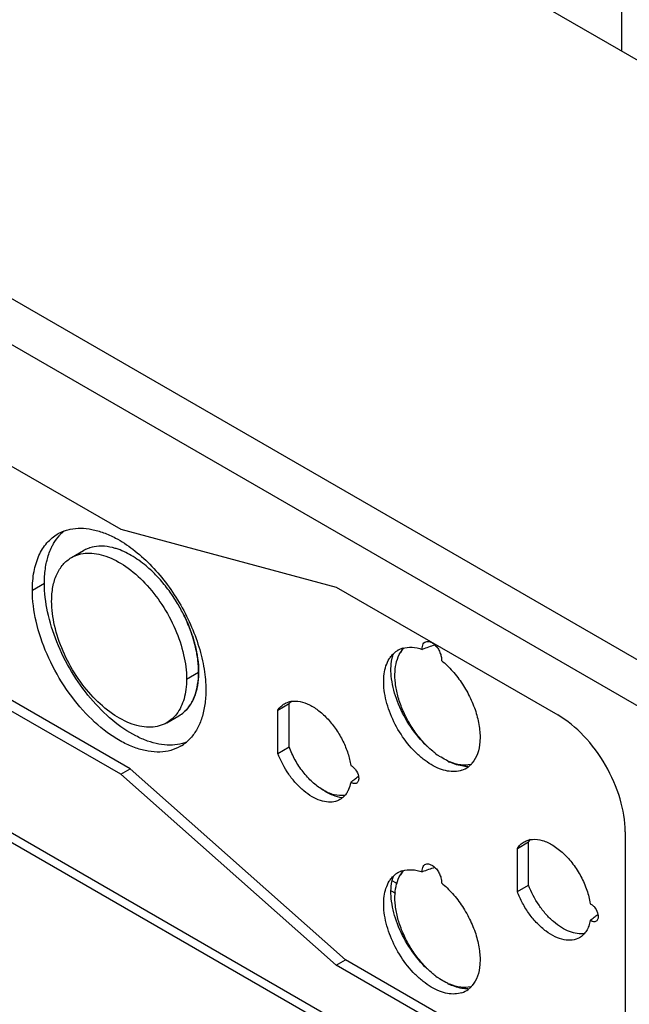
# Model space of a CAD drawing. Header units: inches. Extents: x 6 to 353, y 6 to 228.
# Tile 138 of 256: x 327.34 to 330.14, y 119.94 to 124.46. Entities that reach past the tile are written whole.
import ezdxf

# ---------------------------------------------------------------- set-up
doc = ezdxf.new("R2010")
doc.units = ezdxf.units.IN
doc.header["$LTSCALE"] = 19.946667
doc.header["$MEASUREMENT"] = 0
doc.layers.get('0').update_dxf_attribs({"linetype": 'CONTINUOUS'})
doc.layers.add('03_ALL_AXES', color=7, linetype='CONTINUOUS')

msp = doc.modelspace()

# ---------------------------------------------------------------- linework, layer by layer
at = {"color": 7, "linetype": 'Continuous'}
for p, q in [((330.1052, 124.3161), (330.1052, 134.3711)), ((331.5881, 120.708), (316.2863, 129.5423)), ((330.7902, 120.958), (316.847, 129.0079)), ((316.8831, 126.7483), (330.7934, 118.7173)), ((316.9098, 126.6892), (330.7934, 118.6737)), ((329.0539, 120.5095), (329.0747, 120.4975)), ((329.0484, 120.4637), (329.0674, 120.4527)), ((329.1087, 120.2587), (329.0984, 120.2646))]:
    msp.add_line(p, q, dxfattribs=at)
at = {"layer": '03_ALL_AXES', "color": 7, "linetype": 'Continuous'}
for p, q in [((333.2148, 122.5208), (319.4262, 130.4815)), ((327.0581, 122.5552), (327.8079, 122.1223)), ((327.8079, 122.1223), (328.7958, 121.8576)), ((327.5814, 121.9927), (327.6366, 122.0246)), ((327.4024, 121.8435), (327.4576, 121.8753)), ((328.7958, 121.8576), (329.8119, 121.2709)), ((327.8079, 120.9985), (326.4913, 121.7586)), ((327.8504, 121.023), (326.5337, 121.7831)), ((329.1015, 121.5752), (329.0907, 121.5577)), ((328.1095, 121.4352), (328.1647, 121.4671)), ((328.5285, 121.2926), (328.5801, 121.3224)), ((328.5801, 121.1239), (328.5801, 121.3224)), ((328.0189, 121.235), (328.0741, 121.2668)), ((328.5285, 121.0941), (328.5285, 121.2926)), ((328.5285, 121.0941), (328.5801, 121.1239)), ((327.8079, 120.9985), (327.8504, 121.023)), ((328.7958, 120.1225), (327.8079, 120.9985)), ((328.8382, 120.147), (327.8504, 121.023)), ((330.1216, 120.7345), (330.1216, 119.7147)), ((329.6266, 120.6586), (329.6782, 120.6884)), ((329.6782, 120.4899), (329.6782, 120.6884)), ((329.6266, 120.4601), (329.6266, 120.6586)), ((329.1015, 120.5546), (329.0907, 120.5371)), ((329.6266, 120.4601), (329.6782, 120.4899)), ((328.7958, 120.1225), (328.8382, 120.147)), ((329.8543, 119.5604), (328.8382, 120.147)), ((329.8119, 119.5359), (328.7958, 120.1225))]:
    msp.add_line(p, q, dxfattribs=at)
for centre, radius, start, end in [((327.6135, 121.9371), 0.1892, 110.6339, 119.9783), ((327.6736, 121.9631), 0.1969, 130.0935, 135.3415), ((327.6781, 121.9586), 0.2033, 135.3324, 137.7278), ((327.6736, 121.9631), 0.1969, 135.3415, 135.3576), ((327.7098, 121.8978), 0.1464, 115.8808, 119.9972), ((327.7107, 121.8958), 0.1486, 108.943, 115.863), ((327.7117, 121.893), 0.1516, 107.5577, 108.9539), ((327.4216, 121.3954), 0.7533, 30.8623, 33.719), ((327.4197, 121.3942), 0.7556, 26.2868, 30.8723), ((329.1312, 121.4747), 0.1061, 110.6629, 116.8503), ((329.1321, 121.4723), 0.1086, 106.6805, 110.6632), ((330.3744, 118.2415), 3.5341, 108.5865, 109.5702), ((329.1315, 121.4747), 0.1062, 119.5136, 133.5281), ((329.1307, 121.4758), 0.1049, 116.8631, 119.4518), ((328.6666, 121.2663), 0.1032, 144.7432, 147.012), ((328.6622, 121.2694), 0.0977, 138.5719, 144.7735), ((328.605, 121.2365), 0.0977, 98.2693, 98.8659), ((328, 121.3948), 0.1479, 300.0365, 311.0587), ((327.9977, 121.3976), 0.1515, 311.0408, 312.4367), ((327.98, 121.2985), 0.1997, 310.1296, 317.7454), ((327.9863, 121.2912), 0.19, 300.0412, 310.0908), ((329.5573, 121.4877), 0.4992, 224.7671, 226.3131), ((329.527, 121.447), 0.4481, 223.7397, 225.4683), ((329.4619, 121.3701), 0.3472, 231.9843, 236.4824), ((329.4108, 121.2816), 0.2449, 245.1423, 247.4477), ((329.4353, 121.3169), 0.2884, 243.7745, 245.7697), ((329.3385, 121.1159), 0.1045, 288.4895, 306.7534), ((329.3358, 121.1194), 0.1089, 306.795, 315.0999), ((329.332, 121.1232), 0.1143, 315.0779, 318.8714), ((329.3296, 121.1253), 0.1175, 318.8623, 320.3685), ((325.4461, 125.3838), 5.5878, 307.9259, 308.1487), ((325.5033, 125.3103), 5.4947, 307.6903, 307.9262), ((329.1315, 120.4541), 0.1062, 119.5136, 133.528), ((329.1307, 120.4552), 0.1049, 116.8631, 119.4517), ((329.1312, 120.454), 0.1061, 110.6629, 116.8503), ((329.1321, 120.4517), 0.1086, 106.6805, 110.6632), ((330.3744, 117.2209), 3.5341, 108.5865, 109.5702), ((326.5386, 124.7569), 5.5969, 307.9261, 308.1486), ((326.597, 124.682), 5.5019, 307.6904, 307.926), ((329.5573, 120.4671), 0.4992, 224.7671, 226.3131), ((329.527, 120.4264), 0.4481, 223.7397, 225.4683), ((329.4619, 120.3495), 0.3472, 231.9843, 236.4824), ((329.4108, 120.261), 0.2449, 245.1423, 247.4477), ((329.4353, 120.2963), 0.2884, 243.7744, 245.7698), ((329.3385, 120.0952), 0.1045, 288.4895, 306.7535), ((329.3358, 120.0988), 0.1089, 306.795, 315.0999), ((329.332, 120.1026), 0.1143, 315.0779, 318.8714), ((329.3296, 120.1047), 0.1175, 318.8623, 320.3685)]:
    msp.add_arc(centre, radius, start, end, dxfattribs=at)
for points, knots in [([(327.5468, 122.1142), (327.5492, 122.1151), (327.5588, 122.1185), (327.5687, 122.1211), (327.5763, 122.1227)], [0, 0, 0, 0, 0.247889, 1, 1, 1, 1]), ([(327.5763, 122.1227), (327.5919, 122.126), (327.6252, 122.129), (327.6768, 122.1233), (327.7306, 122.1077), (327.7658, 122.0917), (327.7836, 122.0823)], [0, 0, 0, 0, 0.222844, 0.461726, 0.720276, 1, 1, 1, 1]), ([(327.4024, 121.8435), (327.4024, 121.872), (327.4067, 121.9262), (327.4287, 122.0007), (327.4656, 122.0611), (327.5004, 122.0903), (327.5189, 122.101)], [0, 0, 0, 0, 0.289788, 0.549054, 0.782225, 1, 1, 1, 1]), ([(327.4919, 122.0422), (327.4944, 122.0472), (327.5045, 122.066), (327.5171, 122.0836), (327.5277, 122.0953)], [0, 0, 0, 0, 0.258425, 1, 1, 1, 1]), ([(327.4919, 122.0422), (327.4944, 122.0472), (327.5045, 122.066), (327.5171, 122.0836), (327.5277, 122.0953)], [0, 0, 0, 0, 0.258425, 1, 1, 1, 1]), ([(327.7836, 122.0823), (327.8116, 122.0675), (327.8672, 122.031), (327.9438, 121.9624), (328.0149, 121.8802), (328.0774, 121.7874), (328.129, 121.6878), (328.1677, 121.5852), (328.1918, 121.4838), (328.1979, 121.4165), (328.1979, 121.3842)], [0, 0, 0, 0, 0.112519, 0.234721, 0.36406, 0.497322, 0.63096, 0.761391, 0.885312, 1, 1, 1, 1]), ([(327.4663, 121.9658), (327.4677, 121.9727), (327.4738, 121.9989), (327.4831, 122.0244), (327.4919, 122.0422)], [0, 0, 0, 0, 0.261698, 1, 1, 1, 1]), ([(327.4663, 121.9658), (327.4677, 121.9727), (327.4738, 121.9989), (327.4831, 122.0244), (327.4919, 122.0422)], [0, 0, 0, 0, 0.261699, 1, 1, 1, 1]), ([(327.7211, 122.045), (327.7163, 122.0451), (327.6977, 122.0448), (327.6791, 122.0416), (327.6659, 122.0375)], [0, 0, 0, 0, 0.258803, 1, 1, 1, 1]), ([(327.7865, 122.0337), (327.7809, 122.0354), (327.7596, 122.0414), (327.7374, 122.0447), (327.7211, 122.045)], [0, 0, 0, 0, 0.262423, 1, 1, 1, 1]), ([(327.9241, 121.9542), (327.9026, 121.9723), (327.8592, 122.0036), (327.8105, 122.0262), (327.7865, 122.0337)], [0, 0, 0, 0, 0.527892, 1, 1, 1, 1]), ([(327.4908, 121.7924), (327.4908, 121.8146), (327.4941, 121.8568), (327.5112, 121.9147), (327.54, 121.9617), (327.567, 121.9844), (327.5814, 121.9927)], [0, 0, 0, 0, 0.289772, 0.549063, 0.782222, 1, 1, 1, 1]), ([(327.5814, 121.9927), (327.5922, 121.999), (327.616, 122.0088), (327.6552, 122.0146), (327.6974, 122.0115), (327.7586, 121.9952), (327.8369, 121.9524), (327.9234, 121.8758), (327.9998, 121.7779), (328.06, 121.6667), (328.0991, 121.5513), (328.1095, 121.4726), (328.1095, 121.4352)], [0, 0, 0, 0, 0.04286, 0.08749, 0.135324, 0.187288, 0.304554, 0.438224, 0.58257, 0.729727, 0.871311, 1, 1, 1, 1]), ([(327.4576, 121.8753), (327.4576, 121.8832), (327.4582, 121.9135), (327.4617, 121.9438), (327.4663, 121.9658)], [0, 0, 0, 0, 0.260529, 1, 1, 1, 1]), ([(327.4576, 121.8753), (327.4576, 121.8832), (327.4582, 121.9135), (327.4617, 121.9438), (327.4663, 121.9658)], [0, 0, 0, 0, 0.260529, 1, 1, 1, 1]), ([(327.9896, 121.89), (327.9844, 121.8959), (327.9638, 121.9185), (327.9415, 121.9396), (327.9241, 121.9542)], [0, 0, 0, 0, 0.256125, 1, 1, 1, 1]), ([(328.0482, 121.8136), (328.0437, 121.8204), (328.0254, 121.8468), (328.0054, 121.872), (327.9896, 121.89)], [0, 0, 0, 0, 0.252954, 1, 1, 1, 1]), ([(328.0814, 121.1267), (328.0675, 121.1187), (328.037, 121.106), (327.9865, 121.0986), (327.9323, 121.1026), (327.8756, 121.1177), (327.8175, 121.1433), (327.7372, 121.1924), (327.6417, 121.2771), (327.5434, 121.4029), (327.4661, 121.5459), (327.4159, 121.6943), (327.4024, 121.7954), (327.4024, 121.8435)], [0, 0, 0, 0, 0.042849, 0.087466, 0.135288, 0.18724, 0.243731, 0.304737, 0.438373, 0.582681, 0.729798, 0.871346, 1, 1, 1, 1]), ([(328.0792, 121.1368), (328.064, 121.1336), (328.0316, 121.1306), (327.9814, 121.1358), (327.9291, 121.1503), (327.8553, 121.1828), (327.7639, 121.2458), (327.6646, 121.3465), (327.5785, 121.468), (327.5118, 121.6019), (327.4689, 121.7388), (327.4576, 121.8313), (327.4576, 121.8753)], [0, 0, 0, 0, 0.044069, 0.09121, 0.142122, 0.197109, 0.318792, 0.45349, 0.595657, 0.738544, 0.87528, 1, 1, 1, 1]), ([(328.0189, 121.235), (328.0081, 121.2287), (327.9843, 121.2188), (327.9451, 121.2131), (327.9029, 121.2162), (327.8417, 121.2325), (327.7634, 121.2753), (327.6769, 121.3519), (327.6005, 121.4498), (327.5403, 121.561), (327.5013, 121.6764), (327.4908, 121.7551), (327.4908, 121.7924)], [0, 0, 0, 0, 0.04286, 0.08749, 0.135324, 0.187288, 0.304554, 0.438224, 0.58257, 0.729727, 0.871311, 1, 1, 1, 1]), ([(328.0972, 121.7288), (328.1008, 121.7215), (328.1145, 121.6924), (328.1264, 121.6625), (328.134, 121.6397)], [0, 0, 0, 0, 0.252969, 1, 1, 1, 1]), ([(328.134, 121.6397), (328.1315, 121.6472), (328.1207, 121.6775), (328.1079, 121.7071), (328.0972, 121.7288)], [0, 0, 0, 0, 0.246653, 1, 1, 1, 1]), ([(328.134, 121.6397), (328.1365, 121.6323), (328.1458, 121.6032), (328.1529, 121.5734), (328.1569, 121.5511)], [0, 0, 0, 0, 0.256078, 1, 1, 1, 1]), ([(328.1569, 121.5511), (328.1556, 121.5584), (328.1497, 121.5884), (328.1414, 121.6178), (328.134, 121.6397)], [0, 0, 0, 0, 0.243681, 1, 1, 1, 1]), ([(329.0907, 121.5577), (329.0918, 121.5595), (329.0965, 121.5667), (329.1019, 121.5733), (329.1063, 121.5779)], [0, 0, 0, 0, 0.255474, 1, 1, 1, 1]), ([(329.1009, 121.5764), (329.1146, 121.5805), (329.1455, 121.5834), (329.1754, 121.5767), (329.1906, 121.5715)], [0, 0, 0, 0, 0.470933, 1, 1, 1, 1]), ([(329.1906, 121.5715), (329.1902, 121.5761), (329.1903, 121.5848), (329.194, 121.5965), (329.2012, 121.6051), (329.2079, 121.6075), (329.2112, 121.608)], [0, 0, 0, 0, 0.300386, 0.557302, 0.78152, 1, 1, 1, 1]), ([(329.2112, 121.608), (329.2141, 121.6084), (329.2221, 121.6081), (329.2351, 121.6028), (329.2438, 121.596), (329.2481, 121.5919)], [0, 0, 0, 0, 0.208519, 0.572002, 1, 1, 1, 1]), ([(329.2481, 121.5919), (329.2531, 121.5872), (329.262, 121.5765), (329.272, 121.5583), (329.278, 121.5394), (329.279, 121.5266), (329.2785, 121.5207)], [0, 0, 0, 0, 0.257397, 0.522674, 0.77587, 1, 1, 1, 1]), ([(328.1569, 121.5511), (328.1582, 121.5439), (328.1625, 121.5161), (328.1647, 121.4879), (328.1647, 121.4671)], [0, 0, 0, 0, 0.259338, 1, 1, 1, 1]), ([(328.1647, 121.4671), (328.1647, 121.4738), (328.164, 121.502), (328.1606, 121.53), (328.1569, 121.5511)], [0, 0, 0, 0, 0.240454, 1, 1, 1, 1]), ([(329.3716, 121.0168), (329.3615, 121.0134), (329.3394, 121.0095), (329.3044, 121.0123), (329.2676, 121.0234), (329.2301, 121.0423), (329.1928, 121.0683), (329.1437, 121.1126), (329.0898, 121.1806), (329.042, 121.2726), (329.0185, 121.3539), (329.0126, 121.4165), (329.0152, 121.4699), (329.0266, 121.5079), (329.0394, 121.5284)], [0, 0, 0, 0, 0.044949, 0.093565, 0.147119, 0.206022, 0.270103, 0.338638, 0.484561, 0.633513, 0.774216, 0.838578, 0.897813, 1, 1, 1, 1]), ([(329.0394, 121.5284), (329.0408, 121.5306), (329.0463, 121.5389), (329.0529, 121.5466), (329.0583, 121.5517)], [0, 0, 0, 0, 0.256289, 1, 1, 1, 1]), ([(329.2029, 121.1362), (329.1751, 121.1641), (329.1262, 121.2263), (329.0743, 121.3283), (329.0501, 121.4165), (329.0458, 121.4823), (329.0486, 121.5127), (329.0513, 121.5267)], [0, 0, 0, 0, 0.272973, 0.543715, 0.79005, 0.90069, 1, 1, 1, 1]), ([(329.0513, 121.5267), (329.0518, 121.5289), (329.0536, 121.5374), (329.056, 121.5457), (329.0581, 121.5518)], [0, 0, 0, 0, 0.258147, 1, 1, 1, 1]), ([(329.2032, 121.1372), (329.1887, 121.1524), (329.1612, 121.1854), (329.1262, 121.2396), (329.0979, 121.2974), (329.0776, 121.3565), (329.0661, 121.4144), (329.0633, 121.4823), (329.0747, 121.5319), (329.0907, 121.5577)], [0, 0, 0, 0, 0.137526, 0.27876, 0.419671, 0.556207, 0.684766, 0.802496, 1, 1, 1, 1]), ([(329.2785, 121.5207), (329.2968, 121.5059), (329.3316, 121.472), (329.3762, 121.4132), (329.4129, 121.3477), (329.4395, 121.2794), (329.4545, 121.2119), (329.4571, 121.149), (329.4468, 121.094), (329.4303, 121.0628), (329.4201, 121.0504)], [0, 0, 0, 0, 0.132932, 0.2734, 0.416155, 0.555611, 0.686607, 0.805142, 0.909188, 1, 1, 1, 1]), ([(328.1095, 121.4352), (328.1095, 121.4194), (328.1077, 121.3888), (328.0969, 121.3332), (328.0794, 121.295), (328.0635, 121.2744)], [0, 0, 0, 0, 0.280038, 0.539687, 1, 1, 1, 1]), ([(328.1647, 121.4671), (328.1647, 121.4605), (328.1641, 121.4353), (328.161, 121.4102), (328.1569, 121.3921)], [0, 0, 0, 0, 0.261327, 1, 1, 1, 1]), ([(328.1569, 121.3921), (328.1582, 121.3979), (328.1629, 121.4227), (328.1647, 121.4479), (328.1647, 121.4671)], [0, 0, 0, 0, 0.238852, 1, 1, 1, 1]), ([(328.1569, 121.3921), (328.1556, 121.3864), (328.1502, 121.3649), (328.1419, 121.3441), (328.134, 121.3298)], [0, 0, 0, 0, 0.262505, 1, 1, 1, 1]), ([(328.134, 121.3298), (328.1366, 121.3344), (328.1465, 121.3543), (328.1532, 121.3756), (328.1569, 121.3921)], [0, 0, 0, 0, 0.238621, 1, 1, 1, 1]), ([(328.1979, 121.3842), (328.1979, 121.362), (328.1952, 121.3194), (328.1822, 121.2593), (328.1603, 121.2069), (328.1394, 121.1771), (328.1278, 121.1642)], [0, 0, 0, 0, 0.282086, 0.541548, 0.779468, 1, 1, 1, 1]), ([(328.134, 121.3298), (328.1317, 121.3256), (328.1222, 121.3096), (328.1101, 121.2951), (328.0999, 121.2858)], [0, 0, 0, 0, 0.258788, 1, 1, 1, 1]), ([(328.0999, 121.2858), (328.1033, 121.2888), (328.1164, 121.302), (328.1273, 121.3174), (328.134, 121.3298)], [0, 0, 0, 0, 0.243041, 1, 1, 1, 1]), ([(328.5285, 121.2926), (328.5324, 121.2988), (328.5415, 121.31), (328.553, 121.3187), (328.5591, 121.3223)], [0, 0, 0, 0, 0.509566, 1, 1, 1, 1]), ([(328.5591, 121.3223), (328.5614, 121.3236), (328.5711, 121.3286), (328.5818, 121.3317), (328.5899, 121.333)], [0, 0, 0, 0, 0.24688, 1, 1, 1, 1]), ([(328.5909, 121.3331), (328.6039, 121.335), (328.6328, 121.3333), (328.6758, 121.3174), (328.719, 121.2893), (328.7602, 121.2507), (328.7972, 121.2038), (328.8279, 121.1511), (328.8506, 121.0957), (328.8599, 121.0574), (328.8627, 121.0386)], [0, 0, 0, 0, 0.091281, 0.195957, 0.315026, 0.446352, 0.585816, 0.728225, 0.868031, 1, 1, 1, 1]), ([(328.0635, 121.2744), (328.0573, 121.2664), (328.0437, 121.2516), (328.0274, 121.2399), (328.0189, 121.235)], [0, 0, 0, 0, 0.50651, 1, 1, 1, 1]), ([(330.1216, 120.7345), (330.1216, 120.7853), (330.1026, 120.8924), (330.0362, 121.0428), (329.9391, 121.1755), (329.8559, 121.2456), (329.8119, 121.2709)], [0, 0, 0, 0, 0.237238, 0.500001, 0.762763, 1, 1, 1, 1]), ([(328.1087, 121.1454), (328.1063, 121.1445), (328.0967, 121.1411), (328.0867, 121.1384), (328.0792, 121.1368)], [0, 0, 0, 0, 0.247889, 1, 1, 1, 1]), ([(328.1087, 121.1454), (328.1063, 121.1445), (328.0967, 121.1411), (328.0867, 121.1384), (328.0792, 121.1368)], [0, 0, 0, 0, 0.247888, 1, 1, 1, 1]), ([(328.733, 120.9276), (328.7165, 120.9376), (328.6843, 120.9626), (328.6422, 121.009), (328.6063, 121.0634), (328.5877, 121.1034), (328.5801, 121.1239)], [0, 0, 0, 0, 0.229574, 0.479753, 0.740437, 1, 1, 1, 1]), ([(329.248, 121.0965), (329.245, 121.0989), (329.2328, 121.1087), (329.2212, 121.1193), (329.2127, 121.1276)], [0, 0, 0, 0, 0.24455, 1, 1, 1, 1]), ([(328.793, 120.8739), (328.7823, 120.871), (328.7585, 120.869), (328.7216, 120.877), (328.6835, 120.895), (328.6457, 120.9221), (328.6097, 120.9571), (328.5662, 121.0125), (328.5409, 121.0605), (328.5285, 121.0941)], [0, 0, 0, 0, 0.089774, 0.190113, 0.303407, 0.429358, 0.565793, 0.70928, 1, 1, 1, 1]), ([(329.3078, 121.0594), (329.3047, 121.0609), (329.2917, 121.0672), (329.2793, 121.0746), (329.2702, 121.0806)], [0, 0, 0, 0, 0.241906, 1, 1, 1, 1]), ([(328.8627, 121.0386), (328.867, 121.0366), (328.8752, 121.0307), (328.889, 121.0151), (328.8959, 120.9999), (328.898, 120.9894)], [0, 0, 0, 0, 0.226708, 0.482262, 1, 1, 1, 1]), ([(329.4122, 121.0435), (329.3974, 121.0402), (329.3642, 121.0395), (329.3328, 121.0488), (329.3168, 121.0555)], [0, 0, 0, 0, 0.468064, 1, 1, 1, 1]), ([(329.3998, 121.0341), (329.3932, 121.0341), (329.3647, 121.0361), (329.337, 121.0449), (329.317, 121.0539)], [0, 0, 0, 0, 0.230754, 1, 1, 1, 1]), ([(328.898, 120.9894), (328.8991, 120.9839), (328.8998, 120.9736), (328.8957, 120.9637), (328.8926, 120.9606)], [0, 0, 0, 0, 0.559319, 1, 1, 1, 1]), ([(328.8627, 120.9622), (328.862, 120.9585), (328.8591, 120.9445), (328.8542, 120.9309), (328.8494, 120.9215)], [0, 0, 0, 0, 0.263672, 1, 1, 1, 1]), ([(328.8926, 120.9606), (328.891, 120.9589), (328.8868, 120.9561), (328.8791, 120.9554), (328.8707, 120.9574), (328.8654, 120.9604), (328.8627, 120.9622)], [0, 0, 0, 0, 0.215317, 0.442067, 0.701238, 1, 1, 1, 1]), ([(328.8234, 120.8901), (328.8087, 120.8919), (328.7766, 120.9013), (328.7479, 120.9178), (328.733, 120.9281)], [0, 0, 0, 0, 0.451449, 1, 1, 1, 1]), ([(328.8352, 120.9017), (328.8191, 120.8989), (328.7823, 120.9022), (328.7495, 120.9175), (328.733, 120.9276)], [0, 0, 0, 0, 0.457711, 1, 1, 1, 1]), ([(328.8358, 120.9013), (328.8349, 120.9002), (328.8312, 120.896), (328.827, 120.8922), (328.8237, 120.8896)], [0, 0, 0, 0, 0.25316, 1, 1, 1, 1]), ([(328.8494, 120.9215), (328.8484, 120.9197), (328.8445, 120.9126), (328.8398, 120.9059), (328.8358, 120.9013)], [0, 0, 0, 0, 0.257113, 1, 1, 1, 1]), ([(328.8237, 120.8896), (328.817, 120.8842), (328.8068, 120.8783), (328.7958, 120.8747), (328.793, 120.8739)], [0, 0, 0, 0, 0.747155, 1, 1, 1, 1]), ([(329.6266, 120.6586), (329.6306, 120.6648), (329.6397, 120.676), (329.6512, 120.6848), (329.6573, 120.6883)], [0, 0, 0, 0, 0.509237, 1, 1, 1, 1]), ([(329.6573, 120.6883), (329.6631, 120.6916), (329.6757, 120.697), (329.7041, 120.702), (329.7444, 120.6962), (329.7927, 120.6731), (329.84, 120.6359), (329.8834, 120.5871), (329.9198, 120.5299), (329.9468, 120.4686), (329.9577, 120.4257), (329.9608, 120.4046)], [0, 0, 0, 0, 0.042863, 0.087232, 0.184802, 0.298632, 0.428383, 0.569958, 0.717115, 0.862748, 1, 1, 1, 1]), ([(329.6782, 120.6884), (329.6789, 120.6895), (329.6816, 120.6935), (329.6847, 120.6974), (329.6871, 120.7001)], [0, 0, 0, 0, 0.2536, 1, 1, 1, 1]), ([(329.1906, 120.5509), (329.1902, 120.5555), (329.1903, 120.5642), (329.194, 120.5759), (329.2012, 120.5844), (329.2079, 120.5869), (329.2112, 120.5874)], [0, 0, 0, 0, 0.300386, 0.557302, 0.78152, 1, 1, 1, 1]), ([(329.2112, 120.5874), (329.2141, 120.5878), (329.2221, 120.5874), (329.2351, 120.5821), (329.2438, 120.5754), (329.2481, 120.5713)], [0, 0, 0, 0, 0.208519, 0.572002, 1, 1, 1, 1]), ([(329.0394, 120.5078), (329.0408, 120.51), (329.0463, 120.5183), (329.0529, 120.526), (329.0583, 120.5311)], [0, 0, 0, 0, 0.256289, 1, 1, 1, 1]), ([(329.0513, 120.5061), (329.0518, 120.5083), (329.0536, 120.5168), (329.056, 120.5251), (329.0581, 120.5312)], [0, 0, 0, 0, 0.258146, 1, 1, 1, 1]), ([(329.2032, 120.1166), (329.1887, 120.1318), (329.1612, 120.1648), (329.1262, 120.2189), (329.0979, 120.2768), (329.0776, 120.3358), (329.0661, 120.3937), (329.0633, 120.4617), (329.0747, 120.5113), (329.0907, 120.5371)], [0, 0, 0, 0, 0.137526, 0.27876, 0.419671, 0.556207, 0.684766, 0.802496, 1, 1, 1, 1]), ([(329.0907, 120.5371), (329.0918, 120.5389), (329.0965, 120.546), (329.1019, 120.5527), (329.1063, 120.5573)], [0, 0, 0, 0, 0.255474, 1, 1, 1, 1]), ([(329.1009, 120.5558), (329.1146, 120.5599), (329.1455, 120.5627), (329.1754, 120.5561), (329.1906, 120.5509)], [0, 0, 0, 0, 0.470933, 1, 1, 1, 1]), ([(329.2481, 120.5713), (329.2531, 120.5666), (329.262, 120.5558), (329.272, 120.5377), (329.278, 120.5188), (329.279, 120.506), (329.2785, 120.5001)], [0, 0, 0, 0, 0.257397, 0.522674, 0.77587, 1, 1, 1, 1]), ([(329.3716, 119.9962), (329.3615, 119.9928), (329.3394, 119.9889), (329.3044, 119.9917), (329.2676, 120.0028), (329.2301, 120.0216), (329.1928, 120.0477), (329.1437, 120.092), (329.0898, 120.16), (329.042, 120.252), (329.0185, 120.3333), (329.0126, 120.3958), (329.0152, 120.4493), (329.0266, 120.4873), (329.0394, 120.5078)], [0, 0, 0, 0, 0.044949, 0.093565, 0.147119, 0.206022, 0.270103, 0.338638, 0.484561, 0.633513, 0.774216, 0.838578, 0.897813, 1, 1, 1, 1]), ([(329.2029, 120.1155), (329.1751, 120.1435), (329.1262, 120.2056), (329.0743, 120.3077), (329.0501, 120.3959), (329.0458, 120.4617), (329.0486, 120.492), (329.0513, 120.5061)], [0, 0, 0, 0, 0.272974, 0.543718, 0.790052, 0.900691, 1, 1, 1, 1]), ([(329.2785, 120.5001), (329.2968, 120.4853), (329.3316, 120.4513), (329.3762, 120.3925), (329.4129, 120.3271), (329.4395, 120.2588), (329.4545, 120.1913), (329.4571, 120.1284), (329.4468, 120.0733), (329.4303, 120.0421), (329.4201, 120.0298)], [0, 0, 0, 0, 0.132932, 0.2734, 0.416155, 0.555611, 0.686607, 0.805142, 0.909188, 1, 1, 1, 1]), ([(329.9344, 120.2678), (329.9236, 120.2659), (329.9, 120.2658), (329.8639, 120.2756), (329.827, 120.2947), (329.7906, 120.3221), (329.7562, 120.3568), (329.7145, 120.4109), (329.6903, 120.4574), (329.6782, 120.4899)], [0, 0, 0, 0, 0.091053, 0.193011, 0.307499, 0.433872, 0.569899, 0.712274, 1, 1, 1, 1]), ([(329.9113, 120.2484), (329.9014, 120.2426), (329.8778, 120.235), (329.8388, 120.2373), (329.7978, 120.2519), (329.7565, 120.2777), (329.7167, 120.3133), (329.6804, 120.3569), (329.6496, 120.4062), (329.6334, 120.4419), (329.6266, 120.4601)], [0, 0, 0, 0, 0.087887, 0.184187, 0.293933, 0.418233, 0.555243, 0.701185, 0.851228, 1, 1, 1, 1]), ([(329.9608, 120.4046), (329.9651, 120.4026), (329.9734, 120.3967), (329.9871, 120.3811), (329.994, 120.3659), (329.9961, 120.3554)], [0, 0, 0, 0, 0.226708, 0.482263, 1, 1, 1, 1]), ([(329.9961, 120.3554), (329.9972, 120.3499), (329.9979, 120.3396), (329.9938, 120.3297), (329.9907, 120.3266)], [0, 0, 0, 0, 0.559318, 1, 1, 1, 1]), ([(329.9608, 120.3282), (329.9593, 120.3194), (329.9549, 120.3026), (329.9442, 120.2799), (329.9298, 120.2613), (329.9177, 120.252), (329.9113, 120.2484)], [0, 0, 0, 0, 0.278033, 0.533832, 0.771806, 1, 1, 1, 1]), ([(329.9907, 120.3266), (329.9891, 120.3249), (329.985, 120.3222), (329.9772, 120.3214), (329.9689, 120.3234), (329.9635, 120.3264), (329.9608, 120.3282)], [0, 0, 0, 0, 0.215317, 0.442067, 0.701238, 1, 1, 1, 1]), ([(329.248, 120.0759), (329.245, 120.0783), (329.2328, 120.0881), (329.2212, 120.0986), (329.2127, 120.1069)], [0, 0, 0, 0, 0.24455, 1, 1, 1, 1]), ([(329.3078, 120.0388), (329.3047, 120.0402), (329.2917, 120.0466), (329.2793, 120.0539), (329.2702, 120.06)], [0, 0, 0, 0, 0.241906, 1, 1, 1, 1]), ([(329.4122, 120.0229), (329.3974, 120.0196), (329.3642, 120.0189), (329.3328, 120.0282), (329.3168, 120.0348)], [0, 0, 0, 0, 0.468064, 1, 1, 1, 1]), ([(329.3998, 120.0135), (329.3932, 120.0135), (329.3647, 120.0155), (329.337, 120.0243), (329.317, 120.0333)], [0, 0, 0, 0, 0.230754, 1, 1, 1, 1])]:
    msp.add_open_spline(points, degree=3, knots=knots, dxfattribs=at)

doc.saveas('drawing.dxf')
